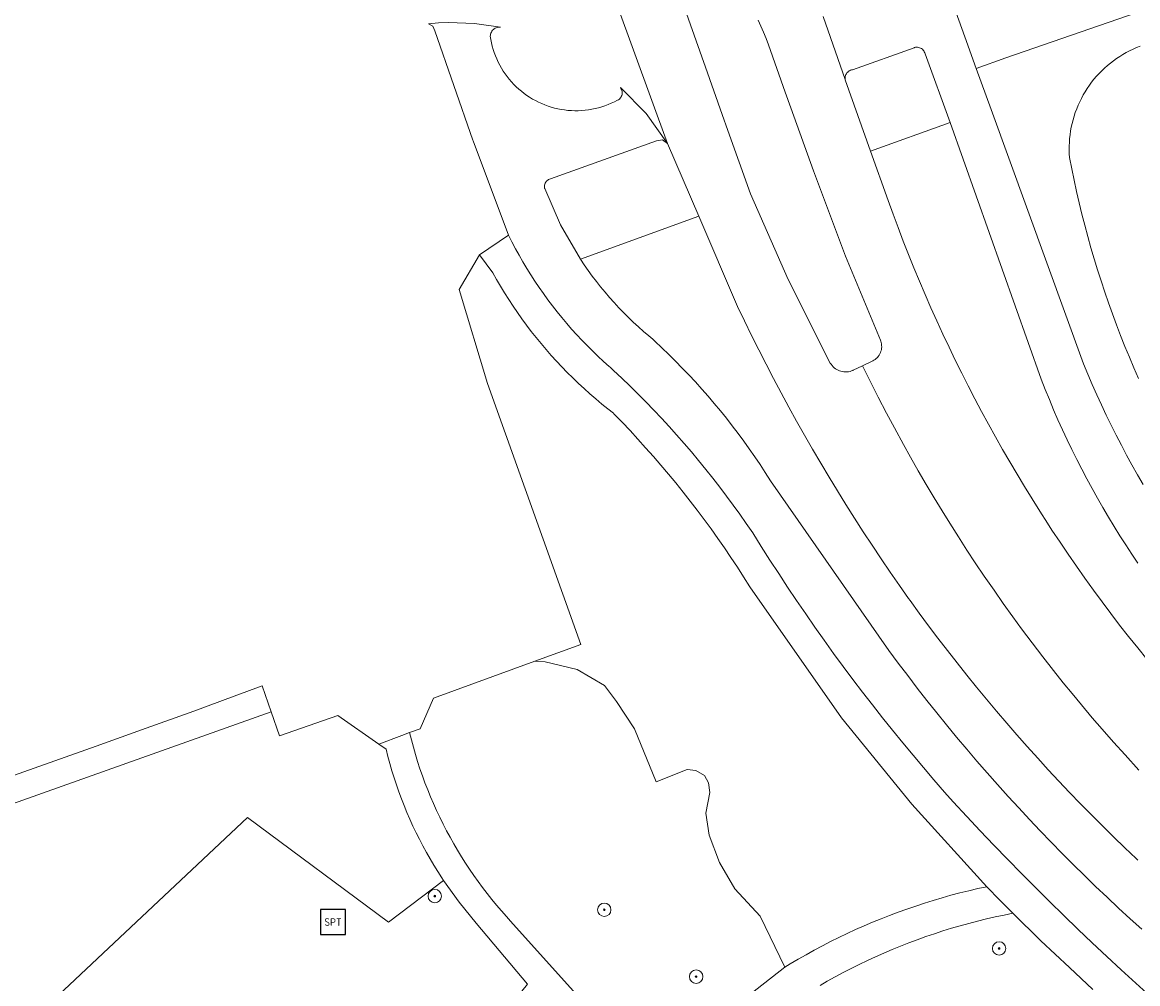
# Model space of a CAD drawing. Header units: metres. Extents: x 152610 to 160096, y 456114 to 462495.
# Tile 221 of 256: x 157214 to 157280, y 459856 to 459913. Entities that reach past the tile are written whole.
import ezdxf
from ezdxf.enums import TextEntityAlignment as Align

# ---------------------------------------------------------------- set-up
doc = ezdxf.new("R2010")
doc.units = ezdxf.units.M
doc.header["$LTSCALE"] = 0.5
doc.layers.get('0').update_dxf_attribs({"linetype": 'CONTINUOUS'})
for name, color, linetype, lineweight in [('B-PV-GR-BEPLANTING_CULTUUR_BOSPLANTSOEN-GV', 251, 'CONTINUOUS', 18), ('B-PV-GR-BOOM-S', 251, 'CONTINUOUS', 25), ('B-PV-IE-MEUBILAIR_WEGMEUBILAIR-S', 251, 'CONTINUOUS', 25), ('B-PV-OG-TERREIN_BEGROEID-GV', 251, 'CONTINUOUS', 18), ('B-PV-VH-GESLOTENVERHARDING_ASFALT-GV', 251, 'CONTINUOUS', 18), ('B-PV-VH-OPENVERHARDING_BETONSTRAATSTEEN-GV', 251, 'CONTINUOUS', 18), ('B-PV-VH-OPENVERHARDING_TEGEL-GV', 251, 'CONTINUOUS', 18)]:
    doc.layers.add(name, color=color, linetype=linetype, lineweight=lineweight)
doc.styles.add('NLCS-ISO', font='NLCS-ISO.ttf')

# ---------------------------------------------------------------- blocks, each defined once
blk = doc.blocks.new('SIE-WEG_SPEELTOESTEL-SO')
at = {"flags": 128}
blk.add_lwpolyline([(-3.75, -3.75), (3.75, -3.75), (3.75, 3.75), (-3.75, 3.75)], close=True, dxfattribs=at)
at = {"style": 'NLCS-ISO'}
blk.add_text('SPT', height=2.25, dxfattribs=at).set_placement((0, 0), align=Align.MIDDLE_CENTER)
blk = doc.blocks.new('SGR-BOOM_GBKN-SO')
at = {"linetype": 'ByBlock', "lineweight": 18}
h = blk.add_hatch(color=0, dxfattribs=at)
h.dxf.hatch_style = 1
edge = h.paths.add_edge_path()
edge.add_arc((0, 0), 0.25, 0, 360)
at = {"color": 0, "linetype": 'ByBlock', "lineweight": 18}
for radius in [2, 0.25]:
    blk.add_circle((0, 0), radius, dxfattribs=at)
at = {"color": 0, "linetype": 'ByBlock', "lineweight": 18, "style": 'NLCS-ISO'}
blk.add_attdef('SOORT', (2.5, 0), '', height=1.5, dxfattribs=at)

msp = doc.modelspace()

# ---------------------------------------------------------------- linework, layer by layer
at = {"layer": 'B-PV-GR-BEPLANTING_CULTUUR_BOSPLANTSOEN-GV', "flags": 128}
for points in [[(157280.633, 459911.54), (157280.42, 459911.457), (157280.211, 459911.366), (157280.005, 459911.267), (157279.803, 459911.162), (157279.604, 459911.05), (157279.41, 459910.93), (157279.22, 459910.804), (157279.034, 459910.672), (157278.853, 459910.532), (157278.677, 459910.387), (157278.506, 459910.236), (157278.341, 459910.078), (157278.181, 459909.916), (157278.027, 459909.747), (157277.879, 459909.573), (157277.738, 459909.394), (157277.602, 459909.211), (157277.473, 459909.022), (157277.351, 459908.83), (157277.236, 459908.633), (157277.128, 459908.432), (157277.026, 459908.227), (157276.932, 459908.019), (157276.846, 459907.808), (157276.766, 459907.594), (157276.695, 459907.378), (157276.631, 459907.159), (157276.574, 459906.938), (157276.526, 459906.715), (157276.485, 459906.49), (157276.453, 459906.264), (157276.428, 459906.038), (157276.411, 459905.81), (157276.402, 459905.582), (157276.401, 459905.354), (157276.408, 459905.126), (157276.422, 459904.911), (157276.554, 459904.232), (157276.694, 459903.554), (157276.843, 459902.879), (157276.998, 459902.205), (157277.162, 459901.532), (157277.333, 459900.862), (157277.512, 459900.194), (157277.699, 459899.528), (157277.894, 459898.864), (157278.096, 459898.202), (157278.306, 459897.543), (157278.523, 459896.886), (157278.748, 459896.232), (157278.981, 459895.581), (157279.221, 459894.932), (157279.468, 459894.286), (157279.723, 459893.643), (157279.986, 459893.003), (157280.256, 459892.366), (157280.533, 459891.732)], [(157209.484, 459848.721), (157227.401, 459865.557), (157235.818, 459859.308), (157239.099, 459861.808), (157238.994, 459861.967), (157238.755, 459862.338), (157238.523, 459862.714), (157238.297, 459863.093), (157238.078, 459863.477), (157237.867, 459863.865), (157237.662, 459864.256), (157237.465, 459864.651), (157237.275, 459865.05), (157237.092, 459865.452), (157236.916, 459865.857), (157236.748, 459866.266), (157236.587, 459866.677), (157236.434, 459867.091), (157236.288, 459867.508), (157236.15, 459867.927), (157236.019, 459868.349), (157235.896, 459868.773), (157235.78, 459869.2), (157235.673, 459869.628), (157235.24, 459869.93), (157232.79, 459871.64), (157229.32, 459870.42), (157228.819, 459871.857), (157195.607, 459860.055)]]:
    msp.add_lwpolyline(points, dxfattribs=at)
msp.add_lwpolyline([(157245.154, 459874.831), (157244.548, 459874.873), (157238.5, 459872.67), (157237.7, 459870.85), (157237.076, 459870.617), (157237.184, 459870.183), (157237.299, 459869.751), (157237.422, 459869.321), (157237.553, 459868.893), (157237.692, 459868.468), (157237.838, 459868.045), (157237.992, 459867.625), (157238.153, 459867.208), (157238.321, 459866.793), (157238.497, 459866.382), (157238.681, 459865.974), (157238.871, 459865.569), (157239.069, 459865.168), (157239.274, 459864.771), (157239.486, 459864.377), (157239.705, 459863.987), (157239.931, 459863.6), (157240.163, 459863.219), (157240.403, 459862.841), (157240.649, 459862.468), (157240.902, 459862.099), (157241.162, 459861.734), (157241.427, 459861.375), (157241.7, 459861.02), (157241.979, 459860.67), (157242.263, 459860.325), (157242.554, 459859.985), (157242.851, 459859.651), (157243.1, 459859.38), (157251.291, 459850.259), (157259.45, 459856.63), (157257.983, 459859.676), (157256.459, 459861.308), (157255.555, 459862.865), (157254.937, 459864.507), (157254.74, 459865.822), (157254.981, 459867.045), (157254.892, 459867.618), (157254.651, 459868.07), (157254.134, 459868.352), (157253.618, 459868.417), (157251.776, 459867.678), (157250.481, 459870.836), (157249.414, 459872.465), (157248.699, 459873.427), (157247.065, 459874.383)], close=True, dxfattribs=at)
at = {"layer": 'B-PV-OG-TERREIN_BEGROEID-GV', "flags": 128}
for points in [[(157284.314, 459914.894), (157272.619, 459910.843), (157270.861, 459910.216), (157271.742, 459907.771), (157277.26, 459892.605), (157277.516, 459891.987), (157277.779, 459891.372), (157278.049, 459890.761), (157278.327, 459890.152), (157278.612, 459889.547), (157278.904, 459888.946), (157279.204, 459888.348), (157279.51, 459887.753), (157279.824, 459887.163), (157280.144, 459886.576), (157280.472, 459885.993), (157280.807, 459885.414)], [(157280.533, 459891.732), (157280.256, 459892.366), (157279.986, 459893.003), (157279.723, 459893.643), (157279.468, 459894.286), (157279.221, 459894.932), (157278.981, 459895.581), (157278.748, 459896.232), (157278.523, 459896.886), (157278.306, 459897.543), (157278.096, 459898.202), (157277.894, 459898.864), (157277.699, 459899.528), (157277.512, 459900.194), (157277.333, 459900.862), (157277.162, 459901.532), (157276.998, 459902.205), (157276.843, 459902.879), (157276.694, 459903.554), (157276.554, 459904.232), (157276.422, 459904.911), (157276.408, 459905.126), (157276.401, 459905.354), (157276.402, 459905.582), (157276.411, 459905.81), (157276.428, 459906.038), (157276.453, 459906.264), (157276.485, 459906.49), (157276.526, 459906.715), (157276.574, 459906.938), (157276.631, 459907.159), (157276.695, 459907.378), (157276.766, 459907.594), (157276.846, 459907.808), (157276.932, 459908.019), (157277.026, 459908.227), (157277.128, 459908.432), (157277.236, 459908.633), (157277.351, 459908.83), (157277.473, 459909.022), (157277.602, 459909.211), (157277.738, 459909.394), (157277.879, 459909.573), (157278.027, 459909.747), (157278.181, 459909.916), (157278.341, 459910.078), (157278.506, 459910.236), (157278.677, 459910.387), (157278.853, 459910.532), (157279.034, 459910.672), (157279.22, 459910.804), (157279.41, 459910.93), (157279.604, 459911.05), (157279.803, 459911.162), (157280.005, 459911.267), (157280.211, 459911.366), (157280.42, 459911.457), (157280.633, 459911.54)], [(157280.502, 459880.722), (157280.136, 459881.263), (157279.776, 459881.808), (157279.424, 459882.358), (157279.078, 459882.912), (157278.738, 459883.471), (157278.406, 459884.033), (157278.081, 459884.6), (157277.762, 459885.17), (157277.451, 459885.745), (157277.146, 459886.323), (157276.849, 459886.905), (157276.559, 459887.49), (157276.276, 459888.079), (157276.001, 459888.671), (157275.732, 459889.267), (157275.471, 459889.866), (157275.217, 459890.468), (157274.971, 459891.073), (157274.732, 459891.681), (157269.31, 459906.99), (157264.562, 459905.274), (157265.61, 459902.338), (157265.902, 459901.529), (157266.202, 459900.723), (157266.51, 459899.919), (157266.825, 459899.119), (157267.147, 459898.321), (157267.477, 459897.527), (157267.814, 459896.735), (157268.158, 459895.947), (157268.51, 459895.162), (157268.869, 459894.381), (157269.236, 459893.602), (157269.609, 459892.827), (157269.99, 459892.056), (157270.378, 459891.288), (157270.773, 459890.524), (157271.175, 459889.764), (157271.584, 459889.007), (157272, 459888.254), (157272.423, 459887.505), (157272.853, 459886.76), (157273.29, 459886.019), (157273.734, 459885.282), (157274.185, 459884.55), (157274.642, 459883.821), (157275.107, 459883.097), (157275.371, 459882.691), (157275.853, 459881.968), (157276.341, 459881.249), (157276.836, 459880.534), (157277.338, 459879.825), (157277.846, 459879.12), (157278.361, 459878.419), (157278.882, 459877.724), (157279.409, 459877.033), (157279.943, 459876.347), (157280.483, 459875.666), (157281.029, 459874.99)], [(157280.49, 459863.01), (157280.387, 459863.107), (157279.713, 459863.749), (157279.045, 459864.397), (157278.382, 459865.051), (157277.725, 459865.71), (157277.073, 459866.375), (157276.427, 459867.045), (157275.787, 459867.721), (157275.153, 459868.403), (157274.525, 459869.09), (157273.902, 459869.782), (157273.286, 459870.479), (157272.676, 459871.182), (157272.071, 459871.89), (157271.473, 459872.604), (157270.881, 459873.322), (157270.295, 459874.045), (157269.716, 459874.774), (157269.143, 459875.507), (157268.576, 459876.245), (157268.015, 459876.988), (157267.461, 459877.736), (157266.913, 459878.489), (157266.828, 459878.608), (157266.274, 459879.396), (157265.727, 459880.188), (157265.186, 459880.984), (157264.652, 459881.785), (157264.124, 459882.59), (157263.604, 459883.4), (157263.089, 459884.214), (157262.582, 459885.032), (157262.082, 459885.855), (157261.588, 459886.681), (157261.101, 459887.512), (157260.622, 459888.347), (157260.149, 459889.185), (157259.683, 459890.028), (157259.224, 459890.874), (157258.772, 459891.725), (157258.328, 459892.578), (157257.89, 459893.436), (157257.459, 459894.297), (157257.036, 459895.162), (157256.62, 459896.03), (157254.316, 459901.398), (157247.256, 459898.841), (157247.485, 459898.501), (157247.72, 459898.165), (157247.962, 459897.833), (157248.21, 459897.507), (157248.464, 459897.185), (157248.725, 459896.869), (157248.992, 459896.557), (157249.264, 459896.251), (157249.543, 459895.95), (157249.828, 459895.655), (157250.118, 459895.365), (157250.414, 459895.081), (157250.715, 459894.803), (157251.022, 459894.531), (157251.334, 459894.265), (157251.57, 459894.07), (157251.705, 459893.946), (157252.121, 459893.556), (157252.531, 459893.161), (157252.935, 459892.76), (157253.334, 459892.354), (157253.727, 459891.942), (157254.114, 459891.524), (157254.496, 459891.101), (157254.871, 459890.672), (157255.24, 459890.239), (157255.604, 459889.8), (157255.96, 459889.356), (157256.311, 459888.908), (157256.656, 459888.454), (157256.994, 459887.996), (157257.325, 459887.533), (157257.65, 459887.065), (157257.968, 459886.593), (157258.28, 459886.116), (157258.585, 459885.635), (157265.648, 459875.516), (157266.206, 459874.764), (157266.771, 459874.016), (157267.341, 459873.274), (157267.918, 459872.536), (157268.502, 459871.804), (157269.091, 459871.076), (157269.687, 459870.354), (157270.289, 459869.636), (157270.898, 459868.924), (157271.512, 459868.217), (157272.132, 459867.515), (157272.758, 459866.818), (157273.39, 459866.127), (157274.028, 459865.442), (157274.672, 459864.761), (157275.321, 459864.087), (157275.977, 459863.418), (157276.638, 459862.754), (157277.304, 459862.096), (157277.977, 459861.444), (157278.655, 459860.798), (157279.338, 459860.157), (157280.027, 459859.523), (157280.721, 459858.894)], [(157213.173, 459834.93), (157216.311, 459833.309), (157219.145, 459831.592), (157221.86, 459829.693), (157229.737, 459838.823), (157234.452, 459834.132), (157236.114, 459835.659), (157237.62, 459837.34), (157232.91, 459841.822), (157244.096, 459855.629), (157241.053, 459859.263), (157240.034, 459860.503), (157239.099, 459861.808), (157235.818, 459859.308), (157227.401, 459865.557), (157209.484, 459848.721)], [(157277.815, 459855.301), (157277.116, 459855.95), (157276.422, 459856.605), (157274.718, 459858.209), (157273.045, 459859.845), (157272.517, 459859.741), (157271.991, 459859.629), (157271.466, 459859.509), (157270.943, 459859.381), (157270.422, 459859.246), (157269.904, 459859.103), (157269.387, 459858.952), (157268.873, 459858.794), (157268.361, 459858.628), (157267.852, 459858.454), (157267.345, 459858.273), (157266.841, 459858.084), (157266.34, 459857.888), (157265.841, 459857.685), (157265.347, 459857.474), (157264.855, 459857.255), (157264.366, 459857.03), (157263.881, 459856.797), (157263.399, 459856.557), (157262.921, 459856.31), (157262.447, 459856.055), (157261.977, 459855.794), (157261.546, 459855.547)]]:
    msp.add_lwpolyline(points, dxfattribs=at)
msp.add_lwpolyline([(157242.034, 459898.038), (157241.236, 459899.102), (157240.028, 459897.04), (157241.721, 459891.429), (157247.291, 459875.872), (157244.548, 459874.873), (157245.154, 459874.831), (157247.065, 459874.383), (157248.699, 459873.427), (157249.414, 459872.465), (157250.481, 459870.836), (157251.776, 459867.678), (157253.618, 459868.417), (157254.134, 459868.352), (157254.651, 459868.07), (157254.892, 459867.618), (157254.981, 459867.045), (157254.74, 459865.822), (157254.937, 459864.507), (157255.555, 459862.865), (157256.459, 459861.308), (157257.983, 459859.676), (157259.45, 459856.63), (157259.77, 459856.825), (157260.243, 459857.105), (157260.721, 459857.378), (157261.202, 459857.645), (157261.687, 459857.904), (157262.176, 459858.156), (157262.669, 459858.402), (157263.165, 459858.639), (157263.664, 459858.87), (157264.167, 459859.094), (157264.673, 459859.31), (157265.182, 459859.519), (157265.694, 459859.72), (157266.209, 459859.914), (157266.726, 459860.1), (157267.247, 459860.279), (157267.769, 459860.45), (157268.295, 459860.613), (157268.822, 459860.769), (157269.352, 459860.918), (157269.884, 459861.058), (157270.418, 459861.191), (157270.953, 459861.316), (157271.491, 459861.433), (157267.016, 459866.346), (157262.831, 459871.508), (157257.359, 459879.317), (157256.991, 459879.902), (157256.615, 459880.483), (157256.234, 459881.059), (157255.845, 459881.631), (157255.45, 459882.198), (157255.049, 459882.76), (157254.641, 459883.318), (157254.226, 459883.872), (157253.805, 459884.42), (157253.378, 459884.963), (157252.944, 459885.502), (157252.505, 459886.035), (157252.059, 459886.564), (157251.607, 459887.087), (157251.149, 459887.604), (157250.685, 459888.117), (157250.216, 459888.624), (157249.74, 459889.126), (157249.258, 459889.622), (157249.222, 459889.659), (157248.893, 459889.916), (157248.531, 459890.209), (157248.175, 459890.508), (157247.823, 459890.813), (157247.477, 459891.124), (157247.137, 459891.44), (157246.802, 459891.763), (157246.472, 459892.091), (157246.148, 459892.425), (157245.83, 459892.765), (157245.518, 459893.11), (157245.212, 459893.46), (157244.911, 459893.815), (157244.617, 459894.176), (157244.33, 459894.541), (157244.048, 459894.912), (157243.773, 459895.287), (157243.505, 459895.667), (157243.243, 459896.051), (157242.987, 459896.44), (157242.739, 459896.834), (157242.497, 459897.231), (157242.262, 459897.633)], close=True, dxfattribs=at)
at = {"layer": 'B-PV-VH-GESLOTENVERHARDING_ASFALT-GV', "flags": 128}
for points in [[(157246.532, 459922.023), (157252.456, 459905.739), (157254.316, 459901.398), (157256.62, 459896.03), (157257.036, 459895.162), (157257.459, 459894.297), (157257.89, 459893.436), (157258.328, 459892.578), (157258.772, 459891.725), (157259.224, 459890.874), (157259.683, 459890.028), (157260.149, 459889.185), (157260.622, 459888.347), (157261.101, 459887.512), (157261.588, 459886.681), (157262.082, 459885.855), (157262.582, 459885.032), (157263.089, 459884.214), (157263.604, 459883.4), (157264.124, 459882.59), (157264.652, 459881.785), (157265.186, 459880.984), (157265.727, 459880.188), (157266.274, 459879.396), (157266.828, 459878.608), (157266.913, 459878.489), (157267.461, 459877.736), (157268.015, 459876.988), (157268.576, 459876.245), (157269.143, 459875.507), (157269.716, 459874.774), (157270.295, 459874.045), (157270.881, 459873.322), (157271.473, 459872.604), (157272.071, 459871.89), (157272.676, 459871.182), (157273.286, 459870.479), (157273.902, 459869.782), (157274.525, 459869.09), (157275.153, 459868.403), (157275.787, 459867.721), (157276.427, 459867.045), (157277.073, 459866.375), (157277.725, 459865.71), (157278.382, 459865.051), (157279.045, 459864.397), (157279.713, 459863.749), (157280.387, 459863.107), (157280.49, 459863.01)], [(157246.532, 459922.023), (157252.456, 459905.739), (157254.316, 459901.398), (157256.62, 459896.03), (157257.036, 459895.162), (157257.459, 459894.297), (157257.89, 459893.436), (157258.328, 459892.578), (157258.772, 459891.725), (157259.224, 459890.874), (157259.683, 459890.028), (157260.149, 459889.185), (157260.622, 459888.347), (157261.101, 459887.512), (157261.588, 459886.681), (157262.082, 459885.855), (157262.582, 459885.032), (157263.089, 459884.214), (157263.604, 459883.4), (157264.124, 459882.59), (157264.652, 459881.785), (157265.186, 459880.984), (157265.727, 459880.188), (157266.274, 459879.396), (157266.828, 459878.608), (157266.913, 459878.489), (157267.461, 459877.736), (157268.015, 459876.988), (157268.576, 459876.245), (157269.143, 459875.507), (157269.716, 459874.774), (157270.295, 459874.045), (157270.881, 459873.322), (157271.473, 459872.604), (157272.071, 459871.89), (157272.676, 459871.182), (157273.286, 459870.479), (157273.902, 459869.782), (157274.525, 459869.09), (157275.153, 459868.403), (157275.787, 459867.721), (157276.427, 459867.045), (157277.073, 459866.375), (157277.725, 459865.71), (157278.382, 459865.051), (157279.045, 459864.397), (157279.713, 459863.749), (157280.387, 459863.107), (157280.49, 459863.01)], [(157280.558, 459868.382), (157279.728, 459869.287), (157279.04, 459870.054), (157278.364, 459870.825), (157277.776, 459871.509), (157277.135, 459872.268), (157276.573, 459872.947), (157276.049, 459873.592), (157275.472, 459874.314), (157274.826, 459875.141), (157274.187, 459875.977), (157273.566, 459876.807), (157273.043, 459877.519), (157272.469, 459878.319), (157271.918, 459879.102), (157271.337, 459879.945), (157270.801, 459880.741), (157270.305, 459881.493), (157269.794, 459882.283), (157269.276, 459883.1), (157268.818, 459883.838), (157268.349, 459884.611), (157267.869, 459885.417), (157267.401, 459886.221), (157266.935, 459887.039), (157266.517, 459887.79), (157265.976, 459888.783), (157265.511, 459889.66), (157265.012, 459890.625), (157264.598, 459891.448), (157264.085, 459892.493), (157263.525, 459892.223), (157263.509, 459892.216), (157263.424, 459892.181), (157263.336, 459892.154), (157263.247, 459892.135), (157263.155, 459892.124), (157263.064, 459892.121), (157262.972, 459892.125), (157262.881, 459892.138), (157262.792, 459892.159), (157262.704, 459892.187), (157262.62, 459892.222), (157262.539, 459892.265), (157262.462, 459892.315), (157262.389, 459892.372), (157262.322, 459892.434), (157262.26, 459892.502), (157262.205, 459892.575), (157262.156, 459892.653), (157259.652, 459897.637), (157257.402, 459902.741), (157256.05, 459906.52), (157255.71, 459907.46), (157254.72, 459910.3), (157252.127, 459917.608)], [(157280.558, 459868.382), (157279.728, 459869.287), (157279.04, 459870.054), (157278.364, 459870.825), (157277.776, 459871.509), (157277.135, 459872.268), (157276.573, 459872.947), (157276.049, 459873.592), (157275.472, 459874.314), (157274.826, 459875.141), (157274.187, 459875.977), (157273.566, 459876.807), (157273.043, 459877.519), (157272.469, 459878.319), (157271.918, 459879.102), (157271.337, 459879.945), (157270.801, 459880.741), (157270.305, 459881.493), (157269.794, 459882.283), (157269.276, 459883.1), (157268.818, 459883.838), (157268.349, 459884.611), (157267.869, 459885.417), (157267.401, 459886.221), (157266.935, 459887.039), (157266.517, 459887.79), (157265.976, 459888.783), (157265.511, 459889.66), (157265.012, 459890.625), (157264.598, 459891.448), (157264.085, 459892.493), (157263.525, 459892.223), (157263.509, 459892.216), (157263.424, 459892.181), (157263.336, 459892.154), (157263.247, 459892.135), (157263.155, 459892.124), (157263.064, 459892.121), (157262.972, 459892.125), (157262.881, 459892.138), (157262.792, 459892.159), (157262.704, 459892.187), (157262.62, 459892.222), (157262.539, 459892.265), (157262.462, 459892.315), (157262.389, 459892.372), (157262.322, 459892.434), (157262.26, 459892.502), (157262.205, 459892.575), (157262.156, 459892.653), (157259.652, 459897.637), (157257.402, 459902.741), (157256.05, 459906.52), (157255.71, 459907.46), (157254.72, 459910.3), (157252.127, 459917.608)], [(157280.807, 459885.414), (157280.472, 459885.993), (157280.144, 459886.576), (157279.824, 459887.163), (157279.51, 459887.753), (157279.204, 459888.348), (157278.904, 459888.946), (157278.612, 459889.547), (157278.327, 459890.152), (157278.049, 459890.761), (157277.779, 459891.372), (157277.516, 459891.987), (157277.26, 459892.605), (157271.742, 459907.771), (157270.861, 459910.216), (157270.179, 459912.108), (157269.177, 459914.89)], [(157280.807, 459885.414), (157280.472, 459885.993), (157280.144, 459886.576), (157279.824, 459887.163), (157279.51, 459887.753), (157279.204, 459888.348), (157278.904, 459888.946), (157278.612, 459889.547), (157278.327, 459890.152), (157278.049, 459890.761), (157277.779, 459891.372), (157277.516, 459891.987), (157277.26, 459892.605), (157271.742, 459907.771), (157270.861, 459910.216), (157270.179, 459912.108), (157269.177, 459914.89)], [(157257.854, 459913.102), (157258.019, 459912.739), (157258.178, 459912.372), (157258.328, 459912.003), (157258.472, 459911.631), (157259.47, 459908.81), (157259.81, 459907.87), (157261.151, 459904.11), (157263.057, 459899.024), (157265.141, 459894.008), (157265.163, 459893.954), (157265.189, 459893.871), (157265.207, 459893.787), (157265.217, 459893.7), (157265.22, 459893.614), (157265.214, 459893.527), (157265.201, 459893.442), (157265.179, 459893.358), (157265.15, 459893.276), (157265.114, 459893.197), (157265.071, 459893.122), (157265.02, 459893.051), (157264.964, 459892.985), (157264.901, 459892.925), (157264.834, 459892.871), (157264.761, 459892.823), (157264.685, 459892.782), (157264.085, 459892.493), (157264.598, 459891.448), (157265.012, 459890.625), (157265.511, 459889.66), (157265.976, 459888.783), (157266.517, 459887.79), (157266.935, 459887.039), (157267.401, 459886.221), (157267.869, 459885.417), (157268.349, 459884.611), (157268.818, 459883.838), (157269.276, 459883.1), (157269.794, 459882.283), (157270.305, 459881.493), (157270.801, 459880.741), (157271.337, 459879.945), (157271.918, 459879.102), (157272.469, 459878.319), (157273.043, 459877.519), (157273.566, 459876.807), (157274.187, 459875.977), (157274.826, 459875.141), (157275.472, 459874.314), (157276.049, 459873.592), (157276.573, 459872.947), (157277.135, 459872.268), (157277.776, 459871.509), (157278.364, 459870.825), (157279.04, 459870.054), (157279.728, 459869.287), (157280.558, 459868.382)], [(157257.854, 459913.102), (157258.019, 459912.739), (157258.178, 459912.372), (157258.328, 459912.003), (157258.472, 459911.631), (157259.47, 459908.81), (157259.81, 459907.87), (157261.151, 459904.11), (157263.057, 459899.024), (157265.141, 459894.008), (157265.163, 459893.954), (157265.189, 459893.871), (157265.207, 459893.787), (157265.217, 459893.7), (157265.22, 459893.614), (157265.214, 459893.527), (157265.201, 459893.442), (157265.179, 459893.358), (157265.15, 459893.276), (157265.114, 459893.197), (157265.071, 459893.122), (157265.02, 459893.051), (157264.964, 459892.985), (157264.901, 459892.925), (157264.834, 459892.871), (157264.761, 459892.823), (157264.685, 459892.782), (157264.085, 459892.493), (157264.598, 459891.448), (157265.012, 459890.625), (157265.511, 459889.66), (157265.976, 459888.783), (157266.517, 459887.79), (157266.935, 459887.039), (157267.401, 459886.221), (157267.869, 459885.417), (157268.349, 459884.611), (157268.818, 459883.838), (157269.276, 459883.1), (157269.794, 459882.283), (157270.305, 459881.493), (157270.801, 459880.741), (157271.337, 459879.945), (157271.918, 459879.102), (157272.469, 459878.319), (157273.043, 459877.519), (157273.566, 459876.807), (157274.187, 459875.977), (157274.826, 459875.141), (157275.472, 459874.314), (157276.049, 459873.592), (157276.573, 459872.947), (157277.135, 459872.268), (157277.776, 459871.509), (157278.364, 459870.825), (157279.04, 459870.054), (157279.728, 459869.287), (157280.558, 459868.382)], [(157281.029, 459874.99), (157280.483, 459875.666), (157279.943, 459876.347), (157279.409, 459877.033), (157278.882, 459877.724), (157278.361, 459878.419), (157277.846, 459879.12), (157277.338, 459879.825), (157276.836, 459880.534), (157276.341, 459881.249), (157275.853, 459881.968), (157275.371, 459882.691), (157275.107, 459883.097), (157274.642, 459883.821), (157274.185, 459884.55), (157273.734, 459885.282), (157273.29, 459886.019), (157272.853, 459886.76), (157272.423, 459887.505), (157272, 459888.254), (157271.584, 459889.007), (157271.175, 459889.764), (157270.773, 459890.524), (157270.378, 459891.288), (157269.99, 459892.056), (157269.609, 459892.827), (157269.236, 459893.602), (157268.869, 459894.381), (157268.51, 459895.162), (157268.158, 459895.947), (157267.814, 459896.735), (157267.477, 459897.527), (157267.147, 459898.321), (157266.825, 459899.119), (157266.51, 459899.919), (157266.202, 459900.723), (157265.902, 459901.529), (157265.61, 459902.338), (157264.562, 459905.274), (157263.047, 459909.529), (157263.038, 459909.554), (157261.74, 459913.32)], [(157261.74, 459913.32), (157263.038, 459909.554), (157263.038, 459909.659), (157263.046, 459909.723), (157263.061, 459909.786), (157263.084, 459909.845), (157263.115, 459909.902), (157263.152, 459909.955), (157263.196, 459910.002), (157263.245, 459910.044), (157263.298, 459910.079), (157263.356, 459910.108), (157263.417, 459910.129), (157263.48, 459910.142), (157267.149, 459911.452), (157267.173, 459911.46), (157267.235, 459911.474), (157267.298, 459911.481), (157267.361, 459911.479), (157267.424, 459911.469), (157267.484, 459911.452), (157267.542, 459911.427), (157267.597, 459911.395), (157267.647, 459911.356), (157267.692, 459911.311), (157267.73, 459911.261), (157267.762, 459911.207), (157267.788, 459911.149), (157267.805, 459911.088), (157269.31, 459906.99), (157274.732, 459891.681), (157274.971, 459891.073), (157275.217, 459890.468), (157275.471, 459889.866), (157275.732, 459889.267), (157276.001, 459888.671), (157276.276, 459888.079), (157276.559, 459887.49), (157276.849, 459886.905), (157277.146, 459886.323), (157277.451, 459885.745), (157277.762, 459885.17), (157278.081, 459884.6), (157278.406, 459884.033), (157278.738, 459883.471), (157279.078, 459882.912), (157279.424, 459882.358), (157279.776, 459881.808), (157280.136, 459881.263), (157280.502, 459880.722)], [(157281.029, 459874.99), (157280.483, 459875.666), (157279.943, 459876.347), (157279.409, 459877.033), (157278.882, 459877.724), (157278.361, 459878.419), (157277.846, 459879.12), (157277.338, 459879.825), (157276.836, 459880.534), (157276.341, 459881.249), (157275.853, 459881.968), (157275.371, 459882.691), (157275.107, 459883.097), (157274.642, 459883.821), (157274.185, 459884.55), (157273.734, 459885.282), (157273.29, 459886.019), (157272.853, 459886.76), (157272.423, 459887.505), (157272, 459888.254), (157271.584, 459889.007), (157271.175, 459889.764), (157270.773, 459890.524), (157270.378, 459891.288), (157269.99, 459892.056), (157269.609, 459892.827), (157269.236, 459893.602), (157268.869, 459894.381), (157268.51, 459895.162), (157268.158, 459895.947), (157267.814, 459896.735), (157267.477, 459897.527), (157267.147, 459898.321), (157266.825, 459899.119), (157266.51, 459899.919), (157266.202, 459900.723), (157265.902, 459901.529), (157265.61, 459902.338), (157264.562, 459905.274), (157263.047, 459909.529), (157263.038, 459909.554), (157261.74, 459913.32)], [(157261.74, 459913.32), (157263.038, 459909.554), (157263.038, 459909.659), (157263.046, 459909.723), (157263.061, 459909.786), (157263.084, 459909.845), (157263.115, 459909.902), (157263.152, 459909.955), (157263.196, 459910.002), (157263.245, 459910.044), (157263.298, 459910.079), (157263.356, 459910.108), (157263.417, 459910.129), (157263.48, 459910.142), (157267.149, 459911.452), (157267.173, 459911.46), (157267.235, 459911.474), (157267.298, 459911.481), (157267.361, 459911.479), (157267.424, 459911.469), (157267.484, 459911.452), (157267.542, 459911.427), (157267.597, 459911.395), (157267.647, 459911.356), (157267.692, 459911.311), (157267.73, 459911.261), (157267.762, 459911.207), (157267.788, 459911.149), (157267.805, 459911.088), (157269.31, 459906.99), (157274.732, 459891.681), (157274.971, 459891.073), (157275.217, 459890.468), (157275.471, 459889.866), (157275.732, 459889.267), (157276.001, 459888.671), (157276.276, 459888.079), (157276.559, 459887.49), (157276.849, 459886.905), (157277.146, 459886.323), (157277.451, 459885.745), (157277.762, 459885.17), (157278.081, 459884.6), (157278.406, 459884.033), (157278.738, 459883.471), (157279.078, 459882.912), (157279.424, 459882.358), (157279.776, 459881.808), (157280.136, 459881.263), (157280.502, 459880.722)], [(157280.721, 459858.894), (157280.027, 459859.523), (157279.338, 459860.157), (157278.655, 459860.798), (157277.977, 459861.444), (157277.304, 459862.096), (157276.638, 459862.754), (157275.977, 459863.418), (157275.321, 459864.087), (157274.672, 459864.761), (157274.028, 459865.442), (157273.39, 459866.127), (157272.758, 459866.818), (157272.132, 459867.515), (157271.512, 459868.217), (157270.898, 459868.924), (157270.289, 459869.636), (157269.687, 459870.354), (157269.091, 459871.076), (157268.502, 459871.804), (157267.918, 459872.536), (157267.341, 459873.274), (157266.771, 459874.016), (157266.206, 459874.764), (157265.648, 459875.516), (157258.585, 459885.635), (157258.28, 459886.116), (157257.968, 459886.593), (157257.65, 459887.065), (157257.325, 459887.533), (157256.994, 459887.996), (157256.656, 459888.454), (157256.311, 459888.908), (157255.96, 459889.356), (157255.604, 459889.8), (157255.24, 459890.239), (157254.871, 459890.672), (157254.496, 459891.101), (157254.114, 459891.524), (157253.727, 459891.942), (157253.334, 459892.354), (157252.935, 459892.76), (157252.531, 459893.161), (157252.121, 459893.556), (157251.705, 459893.946), (157251.57, 459894.07), (157251.334, 459894.265), (157251.022, 459894.531), (157250.715, 459894.803), (157250.414, 459895.081), (157250.118, 459895.365), (157249.828, 459895.655), (157249.543, 459895.95), (157249.264, 459896.251), (157248.992, 459896.557), (157248.725, 459896.869), (157248.464, 459897.185), (157248.21, 459897.507), (157247.962, 459897.833), (157247.72, 459898.165), (157247.485, 459898.501), (157247.256, 459898.841), (157246.07, 459900.884), (157245.132, 459903.052), (157245.127, 459903.074), (157245.117, 459903.135), (157245.116, 459903.196), (157245.122, 459903.257), (157245.137, 459903.317), (157245.159, 459903.374), (157245.188, 459903.429), (157245.224, 459903.479), (157245.266, 459903.523), (157245.314, 459903.562), (157245.366, 459903.595), (157245.422, 459903.62), (157245.481, 459903.638), (157251.792, 459905.894), (157252.156, 459905.952), (157252.456, 459905.739), (157251.179, 459907.525), (157249.641, 459909.069), (157249.677, 459909.018), (157249.707, 459908.963), (157249.729, 459908.904), (157249.743, 459908.843), (157249.75, 459908.781), (157249.749, 459908.718), (157249.74, 459908.656), (157249.723, 459908.596), (157249.698, 459908.538), (157249.666, 459908.484), (157249.628, 459908.434), (157249.583, 459908.39), (157249.534, 459908.351), (157249.48, 459908.32), (157249.422, 459908.295), (157249.283, 459908.224), (157249.099, 459908.138), (157248.911, 459908.059), (157248.721, 459907.987), (157248.528, 459907.924), (157248.333, 459907.867), (157248.135, 459907.819), (157247.936, 459907.778), (157247.736, 459907.745), (157247.534, 459907.72), (157247.331, 459907.703), (157247.128, 459907.694), (157246.925, 459907.694), (157246.722, 459907.701), (157246.519, 459907.716), (157246.317, 459907.738), (157246.116, 459907.769), (157245.917, 459907.808), (157245.719, 459907.855), (157245.523, 459907.909), (157245.33, 459907.971), (157245.139, 459908.041), (157244.95, 459908.118), (157244.766, 459908.202), (157244.584, 459908.294), (157244.406, 459908.392), (157244.233, 459908.498), (157244.063, 459908.611), (157243.898, 459908.729), (157243.738, 459908.855), (157243.583, 459908.986), (157243.434, 459909.124), (157243.29, 459909.267), (157243.151, 459909.416), (157243.019, 459909.57), (157242.892, 459909.729), (157242.773, 459909.893), (157242.659, 459910.062), (157242.552, 459910.235), (157242.453, 459910.412), (157242.36, 459910.593), (157242.275, 459910.778), (157242.196, 459910.965), (157242.126, 459911.156), (157242.063, 459911.349), (157242.007, 459911.545), (157241.959, 459911.742), (157241.919, 459911.941), (157241.887, 459912.142), (157241.891, 459912.191), (157241.902, 459912.256), (157241.922, 459912.319), (157241.949, 459912.38), (157241.983, 459912.437), (157242.024, 459912.489), (157242.071, 459912.536), (157242.123, 459912.576), (157242.179, 459912.611), (157242.24, 459912.638), (157242.303, 459912.658), (157242.368, 459912.67), (157242.434, 459912.674), (157242.5, 459912.67), (157240.952, 459912.886), (157239.39, 459912.945), (157238.796, 459912.925), (157238.203, 459912.883), (157238.461, 459912.735), (157238.576, 459912.46), (157240.849, 459905.941), (157240.852, 459905.935), (157240.864, 459905.901), (157242.97, 459900.27), (157243.174, 459899.868), (157243.384, 459899.469), (157243.602, 459899.074), (157243.826, 459898.683), (157244.058, 459898.297), (157244.296, 459897.914), (157244.541, 459897.536), (157244.793, 459897.162), (157245.052, 459896.792), (157245.317, 459896.427), (157245.588, 459896.067), (157245.865, 459895.712), (157246.149, 459895.362), (157246.44, 459895.017), (157246.736, 459894.677), (157247.038, 459894.343), (157247.346, 459894.014), (157247.66, 459893.69), (157247.979, 459893.372), (157248.304, 459893.06), (157248.635, 459892.753), (157248.971, 459892.453), (157249.031, 459892.4), (157249.236, 459892.21), (157249.725, 459891.75), (157250.209, 459891.283), (157250.688, 459890.811), (157251.161, 459890.333), (157251.628, 459889.85), (157252.089, 459889.36), (157252.544, 459888.866), (157252.994, 459888.366), (157253.437, 459887.861), (157253.875, 459887.35), (157254.306, 459886.835), (157254.731, 459886.314), (157255.15, 459885.788), (157255.563, 459885.258), (157255.969, 459884.722), (157256.369, 459884.182), (157256.763, 459883.637), (157257.15, 459883.087), (157257.53, 459882.533), (157258.04, 459881.716), (157258.556, 459880.904), (157259.079, 459880.096), (157259.609, 459879.292), (157260.146, 459878.493), (157260.689, 459877.698), (157261.238, 459876.908), (157261.795, 459876.122), (157262.357, 459875.341), (157262.927, 459874.565), (157263.502, 459873.793), (157264.084, 459873.027), (157264.673, 459872.265), (157265.267, 459871.508), (157265.869, 459870.756), (157266.476, 459870.009), (157267.089, 459869.267), (157267.709, 459868.53), (157268.334, 459867.798), (157268.966, 459867.072), (157269.487, 459866.482), (157270.29, 459865.617), (157271.099, 459864.758), (157271.914, 459863.905), (157272.735, 459863.057), (157273.561, 459862.214), (157274.393, 459861.378), (157275.231, 459860.547), (157276.074, 459859.721), (157276.923, 459858.901), (157277.777, 459858.087), (157278.637, 459857.279), (157279.503, 459856.477), (157280.374, 459855.681), (157281.25, 459854.89)], [(157261.546, 459855.547), (157261.977, 459855.794), (157262.447, 459856.055), (157262.921, 459856.31), (157263.399, 459856.557), (157263.881, 459856.797), (157264.366, 459857.03), (157264.855, 459857.255), (157265.347, 459857.474), (157265.841, 459857.685), (157266.34, 459857.888), (157266.841, 459858.084), (157267.345, 459858.273), (157267.852, 459858.454), (157268.361, 459858.628), (157268.873, 459858.794), (157269.387, 459858.952), (157269.904, 459859.103), (157270.422, 459859.246), (157270.943, 459859.381), (157271.466, 459859.509), (157271.991, 459859.629), (157272.517, 459859.741), (157273.045, 459859.845), (157272.262, 459860.633), (157271.491, 459861.433), (157270.953, 459861.316), (157270.418, 459861.191), (157269.884, 459861.058), (157269.352, 459860.918), (157268.822, 459860.769), (157268.295, 459860.613), (157267.769, 459860.45), (157267.247, 459860.279), (157266.726, 459860.1), (157266.209, 459859.914), (157265.694, 459859.72), (157265.182, 459859.519), (157264.673, 459859.31), (157264.167, 459859.094), (157263.664, 459858.87), (157263.165, 459858.639), (157262.669, 459858.402), (157262.176, 459858.156), (157261.687, 459857.904), (157261.202, 459857.645), (157260.721, 459857.378), (157260.243, 459857.105), (157259.77, 459856.825), (157259.45, 459856.63), (157251.291, 459850.259), (157243.1, 459859.38), (157242.851, 459859.651), (157242.554, 459859.985), (157242.263, 459860.325), (157241.979, 459860.67), (157241.7, 459861.02), (157241.427, 459861.375), (157241.162, 459861.734), (157240.902, 459862.099), (157240.649, 459862.468), (157240.403, 459862.841), (157240.163, 459863.219), (157239.931, 459863.6), (157239.705, 459863.987), (157239.486, 459864.377), (157239.274, 459864.771), (157239.069, 459865.168), (157238.871, 459865.569), (157238.681, 459865.974), (157238.497, 459866.382), (157238.321, 459866.793), (157238.153, 459867.208), (157237.992, 459867.625), (157237.838, 459868.045), (157237.692, 459868.468), (157237.553, 459868.893), (157237.422, 459869.321), (157237.299, 459869.751), (157237.184, 459870.183), (157237.076, 459870.617), (157236.608, 459870.442), (157235.24, 459869.93), (157235.673, 459869.628), (157235.78, 459869.2), (157235.896, 459868.773), (157236.019, 459868.349), (157236.15, 459867.927), (157236.288, 459867.508), (157236.434, 459867.091), (157236.587, 459866.677), (157236.748, 459866.266), (157236.916, 459865.857), (157237.092, 459865.452), (157237.275, 459865.05), (157237.465, 459864.651), (157237.662, 459864.256), (157237.867, 459863.865), (157238.078, 459863.477), (157238.297, 459863.093), (157238.523, 459862.714), (157238.755, 459862.338), (157238.994, 459861.967), (157239.099, 459861.808), (157240.034, 459860.503), (157241.053, 459859.263), (157244.096, 459855.629)]]:
    msp.add_lwpolyline(points, dxfattribs=at)
at = {"layer": 'B-PV-VH-OPENVERHARDING_BETONSTRAATSTEEN-GV', "flags": 128}
msp.add_lwpolyline([(157281.25, 459854.89), (157280.374, 459855.681), (157279.503, 459856.477), (157278.637, 459857.279), (157277.777, 459858.087), (157276.923, 459858.901), (157276.074, 459859.721), (157275.231, 459860.547), (157274.393, 459861.378), (157273.561, 459862.214), (157272.735, 459863.057), (157271.914, 459863.905), (157271.099, 459864.758), (157270.29, 459865.617), (157269.487, 459866.482), (157268.966, 459867.072), (157268.334, 459867.798), (157267.709, 459868.53), (157267.089, 459869.267), (157266.476, 459870.009), (157265.869, 459870.756), (157265.267, 459871.508), (157264.673, 459872.265), (157264.084, 459873.027), (157263.502, 459873.793), (157262.927, 459874.565), (157262.357, 459875.341), (157261.795, 459876.122), (157261.238, 459876.908), (157260.689, 459877.698), (157260.146, 459878.493), (157259.609, 459879.292), (157259.079, 459880.096), (157258.556, 459880.904), (157258.04, 459881.716), (157257.53, 459882.533), (157257.15, 459883.087), (157256.763, 459883.637), (157256.369, 459884.182), (157255.969, 459884.722), (157255.563, 459885.258), (157255.15, 459885.788), (157254.731, 459886.314), (157254.306, 459886.835), (157253.875, 459887.35), (157253.437, 459887.861), (157252.994, 459888.366), (157252.544, 459888.866), (157252.089, 459889.36), (157251.628, 459889.85), (157251.161, 459890.333), (157250.688, 459890.811), (157250.209, 459891.283), (157249.725, 459891.75), (157249.236, 459892.21), (157249.031, 459892.4), (157248.971, 459892.453), (157248.635, 459892.753), (157248.304, 459893.06), (157247.979, 459893.372), (157247.66, 459893.69), (157247.346, 459894.014), (157247.038, 459894.343), (157246.736, 459894.677), (157246.44, 459895.017), (157246.149, 459895.362), (157245.865, 459895.712), (157245.588, 459896.067), (157245.317, 459896.427), (157245.052, 459896.792), (157244.793, 459897.162), (157244.541, 459897.536), (157244.296, 459897.914), (157244.058, 459898.297), (157243.826, 459898.683), (157243.602, 459899.074), (157243.384, 459899.469), (157243.174, 459899.868), (157242.97, 459900.27), (157241.236, 459899.102), (157242.034, 459898.038), (157242.262, 459897.633), (157242.497, 459897.231), (157242.739, 459896.834), (157242.987, 459896.44), (157243.243, 459896.051), (157243.505, 459895.667), (157243.773, 459895.287), (157244.048, 459894.912), (157244.33, 459894.541), (157244.617, 459894.176), (157244.911, 459893.815), (157245.212, 459893.46), (157245.518, 459893.11), (157245.83, 459892.765), (157246.148, 459892.425), (157246.472, 459892.091), (157246.802, 459891.763), (157247.137, 459891.44), (157247.477, 459891.124), (157247.823, 459890.813), (157248.175, 459890.508), (157248.531, 459890.209), (157248.893, 459889.916), (157249.222, 459889.659), (157249.258, 459889.622), (157249.74, 459889.126), (157250.216, 459888.624), (157250.685, 459888.117), (157251.149, 459887.604), (157251.607, 459887.087), (157252.059, 459886.564), (157252.505, 459886.035), (157252.944, 459885.502), (157253.378, 459884.963), (157253.805, 459884.42), (157254.226, 459883.872), (157254.641, 459883.318), (157255.049, 459882.76), (157255.45, 459882.198), (157255.845, 459881.631), (157256.234, 459881.059), (157256.615, 459880.483), (157256.991, 459879.902), (157257.359, 459879.317), (157262.831, 459871.508), (157267.016, 459866.346), (157271.491, 459861.433), (157272.262, 459860.633), (157273.045, 459859.845), (157274.718, 459858.209), (157276.422, 459856.605), (157277.116, 459855.95), (157277.815, 459855.301)], dxfattribs=at)
at = {"layer": 'B-PV-VH-OPENVERHARDING_TEGEL-GV', "flags": 128}
msp.add_lwpolyline([(157195.607, 459860.055), (157228.819, 459871.857), (157228.28, 459873.402), (157226.618, 459872.785), (157224.22, 459871.9), (157221.374, 459870.875), (157218.389, 459869.803), (157214.07, 459868.28), (157211.217, 459867.262)], dxfattribs=at)

# ---------------------------------------------------------------- block references
at = {"layer": 'B-PV-GR-BOOM-S', "xscale": 0.2, "yscale": 0.2, "zscale": 0.2}
for p in [(157238.578, 459860.869), (157248.682, 459860.057), (157272.224, 459857.752), (157254.16, 459856.069)]:
    msp.add_blockref('SGR-BOOM_GBKN-SO', p, dxfattribs=at)
at = {"layer": 'B-PV-IE-MEUBILAIR_WEGMEUBILAIR-S', "xscale": 0.2, "yscale": 0.2, "zscale": 0.2}
msp.add_blockref('SIE-WEG_SPEELTOESTEL-SO', (157232.509, 459859.322), dxfattribs=at)

doc.saveas('drawing.dxf')
